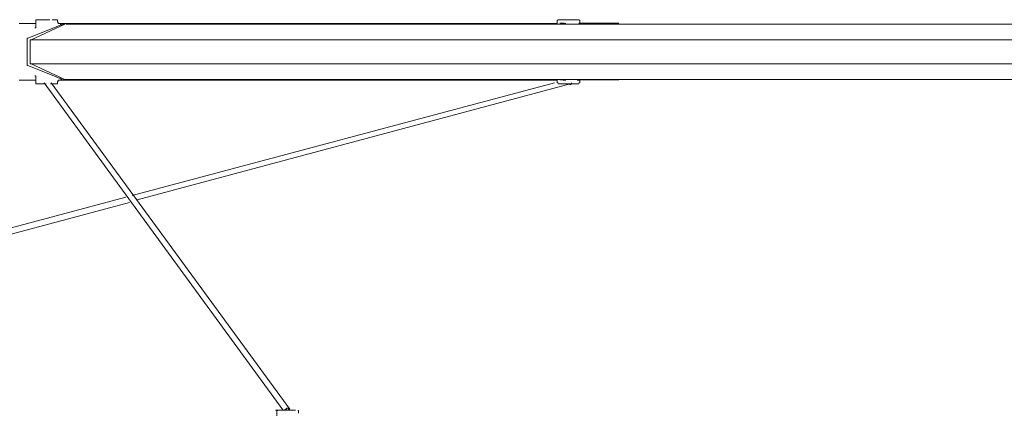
# Model space of a CAD drawing. Header units: millimetres. Extents: x 31.8 to 48.8, y -27.2 to 6.6.
# Tile 18 of 79: x 36.2 to 39.3, y -23.4 to -22.2. Entities that reach past the tile are written whole.
import ezdxf

# ---------------------------------------------------------------- set-up
doc = ezdxf.new("R2010")
doc.units = ezdxf.units.MM
doc.header["$MEASUREMENT"] = 0
doc.layers.add('Livello 1', color=7, linetype='Continuous', lineweight=0)

msp = doc.modelspace()

# ---------------------------------------------------------------- linework, layer by layer
at = {"layer": 'Livello 1', "color": 250, "lineweight": 5, "true_color": 0x1d1d1b}
for points in [[(36.2764, -22.206), (36.2764, -22.206), (36.2256, -22.206), (36.2256, -22.206)], [(36.3275, -22.2218), (36.3275, -22.2218), (36.2525, -22.2509), (36.2525, -22.2509)], [(36.2624, -22.2565), (36.2624, -22.2565), (36.3668, -22.2084), (36.3668, -22.2084)], [(36.2764, -22.1978), (36.2764, -22.1978), (36.2764, -22.2166), (36.2764, -22.2166)], [(36.3516, -22.2114), (36.3516, -22.2114), (36.3275, -22.2218), (36.3275, -22.2218)], [(36.3435, -22.2005), (36.3435, -22.2005), (36.3435, -22.1978), (36.3435, -22.1978)], [(36.3462, -22.2032), (36.3462, -22.2032), (36.3435, -22.2005), (36.3435, -22.2005)], [(36.3516, -22.206), (36.3516, -22.206), (36.3489, -22.206), (36.3489, -22.206)], [(36.3516, -22.206), (36.3516, -22.206), (36.3489, -22.206), (36.3489, -22.206)], [(36.3543, -22.2087), (36.3543, -22.2087), (36.3516, -22.206), (36.3516, -22.206)], [(36.3598, -22.2087), (36.3598, -22.2087), (36.3516, -22.2114), (36.3516, -22.2114)], [(36.3625, -22.206), (36.3625, -22.206), (36.3543, -22.206), (36.3543, -22.206)], [(37.8869, -22.1967), (37.8869, -22.1967), (37.8869, -22.2075), (37.8869, -22.2075)], [(37.9056, -22.2048), (37.9056, -22.2048), (37.8948, -22.2048), (37.8948, -22.2048)], [(37.9054, -22.206), (37.9054, -22.206), (37.9135, -22.206), (37.9135, -22.206)], [(37.9083, -22.2048), (37.9083, -22.2048), (37.9056, -22.2048), (37.9056, -22.2048)], [(37.9564, -22.2048), (37.9564, -22.2048), (37.9539, -22.2048), (37.9539, -22.2048)], [(37.9539, -22.206), (37.9539, -22.206), (37.9566, -22.206), (37.9566, -22.206)], [(37.9564, -22.2048), (37.9564, -22.2048), (37.9564, -22.1967), (37.9564, -22.1967)], [(38.0772, -22.2048), (38.0772, -22.2048), (37.9564, -22.2048), (37.9564, -22.2048)], [(36.2498, -22.2536), (36.2498, -22.2536), (36.2498, -22.3335), (36.2498, -22.3335)], [(36.2597, -22.3281), (36.2597, -22.3281), (36.2597, -22.2592), (36.2597, -22.2592)], [(36.2525, -22.3362), (36.2525, -22.3362), (36.3275, -22.3653), (36.3275, -22.3653)], [(36.3668, -22.3787), (36.3668, -22.3787), (36.2624, -22.3308), (36.2624, -22.3308)], [(36.2764, -22.3708), (36.2764, -22.3708), (36.2764, -22.3893), (36.2764, -22.3893)], [(36.3275, -22.3653), (36.3275, -22.3653), (36.3516, -22.376), (36.3516, -22.376)], [(36.2256, -22.3812), (36.2256, -22.3812), (36.2764, -22.3812), (36.2764, -22.3812)], [(36.3022, -22.3888), (36.3022, -22.3888), (37.0398, -23.3994), (37.0398, -23.3994)], [(37.0614, -23.3969), (37.0614, -23.3969), (36.3239, -22.3888), (36.3239, -22.3888)], [(36.3435, -22.3893), (36.3435, -22.3893), (36.3435, -22.3866), (36.3435, -22.3866)], [(36.3516, -22.376), (36.3516, -22.376), (36.3598, -22.3814), (36.3598, -22.3814)], [(36.3516, -22.3812), (36.3516, -22.3812), (36.3543, -22.3812), (36.3543, -22.3812)], [(36.3543, -22.3812), (36.3543, -22.3812), (36.3625, -22.3812), (36.3625, -22.3812)], [(37.8787, -22.3895), (37.8787, -22.3895), (36.5738, -22.7374), (36.5738, -22.7374)], [(36.5894, -22.7505), (36.5894, -22.7505), (37.9304, -22.3915), (37.9304, -22.3915)], [(37.8869, -22.3775), (37.8869, -22.3775), (37.8869, -22.3879), (37.8869, -22.3879)], [(37.8948, -22.38), (37.8948, -22.38), (37.9056, -22.38), (37.9056, -22.38)], [(37.9056, -22.38), (37.9056, -22.38), (37.9083, -22.38), (37.9083, -22.38)], [(37.9304, -22.3915), (37.9304, -22.3915), (37.9304, -22.3888), (37.9304, -22.3888)], [(37.9566, -22.3812), (37.9566, -22.3812), (37.9485, -22.3812), (37.9485, -22.3812)], [(37.9564, -22.3879), (37.9564, -22.3879), (37.9564, -22.38), (37.9564, -22.38)], [(37.9564, -22.38), (37.9564, -22.38), (38.0772, -22.38), (38.0772, -22.38)], [(36.5548, -22.7428), (36.5548, -22.7428), (34.1136, -23.3964), (34.1136, -23.3964)], [(34.1535, -23.4043), (34.1535, -23.4043), (36.5657, -22.7589), (36.5657, -22.7589)], [(37.0213, -23.4043), (37.0213, -23.4043), (37.0213, -23.4177), (37.0213, -23.4177)], [(37.0883, -23.4098), (37.0883, -23.4098), (37.0883, -23.4043), (37.0883, -23.4043)]]:
    msp.add_open_spline(points, degree=3, dxfattribs=at)
for points, knots in [([(36.2764, -22.2166), (36.2764, -22.2166), (36.2764, -22.2193), (36.2764, -22.2193), (36.2764, -22.2193), (36.2737, -22.2193), (36.2737, -22.2193)], [0, 0, 0, 0, 1, 1, 1, 2, 2, 2, 2]), ([(36.2792, -22.1951), (36.2792, -22.1951), (36.2792, -22.1951), (36.2792, -22.1951), (36.2792, -22.1951), (36.2764, -22.1951), (36.2764, -22.1951), (36.2764, -22.1951), (36.2764, -22.1978), (36.2764, -22.1978)], [0, 0, 0, 0, 1, 1, 1, 2, 2, 2, 3, 3, 3, 3]), ([(36.2792, -22.1951), (36.2792, -22.1951), (36.2792, -22.1951), (36.2792, -22.1951), (36.2792, -22.1951), (36.2819, -22.1951), (36.2819, -22.1951), (36.2819, -22.1951), (36.2873, -22.1951), (36.2873, -22.1951), (36.2873, -22.1951), (36.2981, -22.1951), (36.2981, -22.1951), (36.2981, -22.1951), (36.3114, -22.1951), (36.3114, -22.1951), (36.3114, -22.1951), (36.3196, -22.1951), (36.3196, -22.1951)], [0, 0, 0, 0, 1, 1, 1, 2, 2, 2, 3, 3, 3, 4, 4, 4, 5, 5, 5, 6, 6, 6, 6]), ([(36.3275, -22.1951), (36.3275, -22.1951), (36.3329, -22.1951), (36.3329, -22.1951), (36.3329, -22.1951), (36.3383, -22.1951), (36.3383, -22.1951), (36.3383, -22.1951), (36.341, -22.1951), (36.341, -22.1951)], [0, 0, 0, 0, 1, 1, 1, 2, 2, 2, 3, 3, 3, 3]), ([(36.3435, -22.1978), (36.3435, -22.1978), (36.3435, -22.1978), (36.3435, -22.1978), (36.3435, -22.1978), (36.3435, -22.1951), (36.3435, -22.1951), (36.3435, -22.1951), (36.3408, -22.1951), (36.3408, -22.1951)], [0, 0, 0, 0, 1, 1, 1, 2, 2, 2, 3, 3, 3, 3]), ([(36.3462, -22.2032), (36.3462, -22.2032), (36.3462, -22.206), (36.3462, -22.206), (36.3462, -22.206), (36.3489, -22.206), (36.3489, -22.206), (36.3489, -22.206), (36.3516, -22.206), (36.3516, -22.206)], [0, 0, 0, 0, 1, 1, 1, 2, 2, 2, 3, 3, 3, 3]), ([(36.3516, -22.206), (36.3516, -22.206), (36.3516, -22.206), (36.3516, -22.206), (36.3516, -22.206), (36.3489, -22.206), (36.3489, -22.206)], [0, 0, 0, 0, 1, 1, 1, 2, 2, 2, 2]), ([(36.3543, -22.2087), (36.3543, -22.2087), (36.3543, -22.2087), (36.3543, -22.2087), (36.3543, -22.2087), (36.3543, -22.206), (36.3543, -22.206)], [0, 0, 0, 0, 1, 1, 1, 2, 2, 2, 2]), ([(36.3625, -22.2087), (36.3625, -22.2087), (36.3625, -22.2087), (36.3625, -22.2087), (36.3625, -22.2087), (36.3625, -22.206), (36.3625, -22.206), (36.3625, -22.206), (36.3598, -22.2087), (36.3598, -22.2087)], [0, 0, 0, 0, 1, 1, 1, 2, 2, 2, 3, 3, 3, 3]), ([(37.8864, -22.2057), (37.8864, -22.2057), (37.7496, -22.2057), (37.7496, -22.2057), (37.7496, -22.2057), (37.6155, -22.2057), (37.6155, -22.2057), (37.6155, -22.2057), (37.4841, -22.2057), (37.4841, -22.2057), (37.4841, -22.2057), (37.3552, -22.2057), (37.3552, -22.2057), (37.3552, -22.2057), (37.2267, -22.2057), (37.2267, -22.2057), (37.2267, -22.2057), (37.1007, -22.2057), (37.1007, -22.2057), (37.1007, -22.2057), (36.9799, -22.2057), (36.9799, -22.2057), (36.9799, -22.2057), (36.8594, -22.2057), (36.8594, -22.2057), (36.8594, -22.2057), (36.744, -22.2057), (36.744, -22.2057), (36.744, -22.2057), (36.6311, -22.2057), (36.6311, -22.2057), (36.6311, -22.2057), (36.5212, -22.2057), (36.5212, -22.2057), (36.5212, -22.2057), (36.4142, -22.2057), (36.4142, -22.2057), (36.4142, -22.2057), (36.3631, -22.2057), (36.3631, -22.2057)], [0, 0, 0, 0, 1, 1, 1, 2, 2, 2, 3, 3, 3, 4, 4, 4, 5, 5, 5, 6, 6, 6, 7, 7, 7, 8, 8, 8, 9, 9, 9, 10, 10, 10, 11, 11, 11, 12, 12, 12, 13, 13, 13, 13]), ([(36.3695, -22.2084), (36.3695, -22.2084), (36.4713, -22.2084), (36.4713, -22.2084), (36.4713, -22.2084), (36.5756, -22.2084), (36.5756, -22.2084), (36.5756, -22.2084), (36.6858, -22.2084), (36.6858, -22.2084), (36.6858, -22.2084), (36.7982, -22.2084), (36.7982, -22.2084), (36.7982, -22.2084), (36.9133, -22.2084), (36.9133, -22.2084), (36.9133, -22.2084), (37.0312, -22.2084), (37.0312, -22.2084), (37.0312, -22.2084), (37.1517, -22.2084), (37.1517, -22.2084), (37.1517, -22.2084), (37.275, -22.2084), (37.275, -22.2084), (37.275, -22.2084), (37.401, -22.2084), (37.401, -22.2084), (37.401, -22.2084), (37.5297, -22.2084), (37.5297, -22.2084), (37.5297, -22.2084), (37.6609, -22.2084), (37.6609, -22.2084), (37.6609, -22.2084), (37.792, -22.2084), (37.792, -22.2084), (37.792, -22.2084), (37.9261, -22.2084), (37.9261, -22.2084), (37.9261, -22.2084), (38.0602, -22.2084), (38.0602, -22.2084), (38.0602, -22.2084), (38.1966, -22.2084), (38.1966, -22.2084), (38.1966, -22.2084), (38.3334, -22.2084), (38.3334, -22.2084), (38.3334, -22.2084), (38.47, -22.2084), (38.47, -22.2084), (38.47, -22.2084), (38.6091, -22.2084), (38.6091, -22.2084), (38.6091, -22.2084), (38.7486, -22.2084), (38.7486, -22.2084), (38.7486, -22.2084), (38.8879, -22.2084), (38.8879, -22.2084), (38.8879, -22.2084), (39.0274, -22.2084), (39.0274, -22.2084), (39.0274, -22.2084), (39.1665, -22.2084), (39.1665, -22.2084), (39.1665, -22.2084), (39.3033, -22.2084), (39.3033, -22.2084), (39.3033, -22.2084), (39.4426, -22.2084), (39.4426, -22.2084), (39.4426, -22.2084), (39.5792, -22.2084), (39.5792, -22.2084), (39.5792, -22.2084), (39.7158, -22.2084), (39.7158, -22.2084), (39.7158, -22.2084), (39.8499, -22.2084), (39.8499, -22.2084), (39.8499, -22.2084), (39.9836, -22.2084), (39.9836, -22.2084), (39.9836, -22.2084), (40.115, -22.2084), (40.115, -22.2084), (40.115, -22.2084), (40.2464, -22.2084), (40.2464, -22.2084), (40.2464, -22.2084), (40.3723, -22.2084), (40.3723, -22.2084), (40.3723, -22.2084), (40.4981, -22.2084), (40.4981, -22.2084), (40.4981, -22.2084), (40.6214, -22.2084), (40.6214, -22.2084), (40.6214, -22.2084), (40.7446, -22.2084), (40.7446, -22.2084), (40.7446, -22.2084), (40.8625, -22.2084), (40.8625, -22.2084), (40.8625, -22.2084), (40.9778, -22.2084), (40.9778, -22.2084), (40.9778, -22.2084), (41.0903, -22.2084), (41.0903, -22.2084), (41.0903, -22.2084), (41.1973, -22.2084), (41.1973, -22.2084), (41.1973, -22.2084), (41.3045, -22.2084), (41.3045, -22.2084), (41.3045, -22.2084), (41.4066, -22.2084), (41.4066, -22.2084)], [0, 0, 0, 0, 1, 1, 1, 2, 2, 2, 3, 3, 3, 4, 4, 4, 5, 5, 5, 6, 6, 6, 7, 7, 7, 8, 8, 8, 9, 9, 9, 10, 10, 10, 11, 11, 11, 12, 12, 12, 13, 13, 13, 14, 14, 14, 15, 15, 15, 16, 16, 16, 17, 17, 17, 18, 18, 18, 19, 19, 19, 20, 20, 20, 21, 21, 21, 22, 22, 22, 23, 23, 23, 24, 24, 24, 25, 25, 25, 26, 26, 26, 27, 27, 27, 28, 28, 28, 29, 29, 29, 30, 30, 30, 31, 31, 31, 32, 32, 32, 33, 33, 33, 34, 34, 34, 35, 35, 35, 36, 36, 36, 37, 37, 37, 38, 38, 38, 39, 39, 39, 40, 40, 40, 40]), ([(37.8896, -22.1942), (37.8896, -22.1942), (37.8896, -22.1942), (37.8896, -22.1942), (37.8896, -22.1942), (37.8869, -22.1967), (37.8869, -22.1967)], [0, 0, 0, 0, 1, 1, 1, 2, 2, 2, 2]), ([(37.8896, -22.1951), (37.8896, -22.1951), (37.8923, -22.1951), (37.8923, -22.1951), (37.8923, -22.1951), (37.8977, -22.1951), (37.8977, -22.1951), (37.8977, -22.1951), (37.9054, -22.1951), (37.9054, -22.1951), (37.9054, -22.1951), (37.9189, -22.1951), (37.9189, -22.1951), (37.9189, -22.1951), (37.9297, -22.1951), (37.9297, -22.1951)], [0, 0, 0, 0, 1, 1, 1, 2, 2, 2, 3, 3, 3, 4, 4, 4, 5, 5, 5, 5]), ([(37.9297, -22.1951), (37.9297, -22.1951), (37.9404, -22.1951), (37.9404, -22.1951), (37.9404, -22.1951), (37.9485, -22.1951), (37.9485, -22.1951), (37.9485, -22.1951), (37.9512, -22.1951), (37.9512, -22.1951), (37.9512, -22.1951), (37.9539, -22.1951), (37.9539, -22.1951)], [0, 0, 0, 0, 1, 1, 1, 2, 2, 2, 3, 3, 3, 4, 4, 4, 4]), ([(37.9564, -22.1967), (37.9564, -22.1967), (37.9564, -22.1967), (37.9564, -22.1967), (37.9564, -22.1967), (37.9539, -22.1942), (37.9539, -22.1942)], [0, 0, 0, 0, 1, 1, 1, 2, 2, 2, 2]), ([(36.2525, -22.2509), (36.2525, -22.2509), (36.2525, -22.2509), (36.2525, -22.2509), (36.2525, -22.2509), (36.2498, -22.2509), (36.2498, -22.2509), (36.2498, -22.2509), (36.2498, -22.2536), (36.2498, -22.2536)], [0, 0, 0, 0, 1, 1, 1, 2, 2, 2, 3, 3, 3, 3]), ([(36.2597, -22.2592), (36.2597, -22.2592), (36.2597, -22.2565), (36.2597, -22.2565), (36.2597, -22.2565), (36.2624, -22.2565), (36.2624, -22.2565)], [0, 0, 0, 0, 1, 1, 1, 2, 2, 2, 2]), ([(36.2624, -22.2565), (36.2624, -22.2565), (36.3668, -22.2565), (36.3668, -22.2565), (36.3668, -22.2565), (36.4767, -22.2565), (36.4767, -22.2565), (36.4767, -22.2565), (36.5918, -22.2565), (36.5918, -22.2565), (36.5918, -22.2565), (36.7097, -22.2565), (36.7097, -22.2565), (36.7097, -22.2565), (36.8275, -22.2565), (36.8275, -22.2565), (36.8275, -22.2565), (36.9508, -22.2565), (36.9508, -22.2565), (36.9508, -22.2565), (37.0768, -22.2565), (37.0768, -22.2565), (37.0768, -22.2565), (37.2055, -22.2565), (37.2055, -22.2565), (37.2055, -22.2565), (37.3367, -22.2565), (37.3367, -22.2565), (37.3367, -22.2565), (37.4708, -22.2565), (37.4708, -22.2565), (37.4708, -22.2565), (37.6071, -22.2565), (37.6071, -22.2565), (37.6071, -22.2565), (37.7439, -22.2565), (37.7439, -22.2565), (37.7439, -22.2565), (37.8832, -22.2565), (37.8832, -22.2565), (37.8832, -22.2565), (38.0252, -22.2565), (38.0252, -22.2565), (38.0252, -22.2565), (38.1673, -22.2565), (38.1673, -22.2565), (38.1673, -22.2565), (38.309, -22.2565), (38.309, -22.2565), (38.309, -22.2565), (38.454, -22.2565), (38.454, -22.2565), (38.454, -22.2565), (38.5987, -22.2565), (38.5987, -22.2565), (38.5987, -22.2565), (38.7432, -22.2565), (38.7432, -22.2565), (38.7432, -22.2565), (38.8879, -22.2565), (38.8879, -22.2565), (38.8879, -22.2565), (39.0326, -22.2565), (39.0326, -22.2565), (39.0326, -22.2565), (39.1773, -22.2565), (39.1773, -22.2565), (39.1773, -22.2565), (39.3221, -22.2565), (39.3221, -22.2565), (39.3221, -22.2565), (39.4666, -22.2565), (39.4666, -22.2565), (39.4666, -22.2565), (39.6088, -22.2565), (39.6088, -22.2565), (39.6088, -22.2565), (39.7506, -22.2565), (39.7506, -22.2565), (39.7506, -22.2565), (39.8899, -22.2565), (39.8899, -22.2565), (39.8899, -22.2565), (40.0294, -22.2565), (40.0294, -22.2565), (40.0294, -22.2565), (40.1685, -22.2565), (40.1685, -22.2565), (40.1685, -22.2565), (40.3026, -22.2565), (40.3026, -22.2565), (40.3026, -22.2565), (40.4365, -22.2565), (40.4365, -22.2565), (40.4365, -22.2565), (40.5678, -22.2565), (40.5678, -22.2565), (40.5678, -22.2565), (40.6965, -22.2565), (40.6965, -22.2565), (40.6965, -22.2565), (40.8223, -22.2565), (40.8223, -22.2565), (40.8223, -22.2565), (40.9456, -22.2565), (40.9456, -22.2565), (40.9456, -22.2565), (41.0661, -22.2565), (41.0661, -22.2565), (41.0661, -22.2565), (41.184, -22.2565), (41.184, -22.2565), (41.184, -22.2565), (41.2966, -22.2565), (41.2966, -22.2565), (41.2966, -22.2565), (41.4066, -22.2565), (41.4066, -22.2565), (41.4066, -22.2565), (41.5136, -22.2565), (41.5136, -22.2565)], [0, 0, 0, 0, 1, 1, 1, 2, 2, 2, 3, 3, 3, 4, 4, 4, 5, 5, 5, 6, 6, 6, 7, 7, 7, 8, 8, 8, 9, 9, 9, 10, 10, 10, 11, 11, 11, 12, 12, 12, 13, 13, 13, 14, 14, 14, 15, 15, 15, 16, 16, 16, 17, 17, 17, 18, 18, 18, 19, 19, 19, 20, 20, 20, 21, 21, 21, 22, 22, 22, 23, 23, 23, 24, 24, 24, 25, 25, 25, 26, 26, 26, 27, 27, 27, 28, 28, 28, 29, 29, 29, 30, 30, 30, 31, 31, 31, 32, 32, 32, 33, 33, 33, 34, 34, 34, 35, 35, 35, 36, 36, 36, 37, 37, 37, 38, 38, 38, 39, 39, 39, 40, 40, 40, 40]), ([(36.2498, -22.3335), (36.2498, -22.3335), (36.2498, -22.3335), (36.2498, -22.3335), (36.2498, -22.3335), (36.2498, -22.3362), (36.2498, -22.3362), (36.2498, -22.3362), (36.2525, -22.3362), (36.2525, -22.3362)], [0, 0, 0, 0, 1, 1, 1, 2, 2, 2, 3, 3, 3, 3]), ([(36.2624, -22.3308), (36.2624, -22.3308), (36.2624, -22.3308), (36.2624, -22.3308), (36.2624, -22.3308), (36.2597, -22.3308), (36.2597, -22.3308), (36.2597, -22.3308), (36.2597, -22.3281), (36.2597, -22.3281)], [0, 0, 0, 0, 1, 1, 1, 2, 2, 2, 3, 3, 3, 3]), ([(41.5136, -22.3308), (41.5136, -22.3308), (41.4066, -22.3308), (41.4066, -22.3308), (41.4066, -22.3308), (41.2966, -22.3308), (41.2966, -22.3308), (41.2966, -22.3308), (41.184, -22.3308), (41.184, -22.3308), (41.184, -22.3308), (41.0661, -22.3308), (41.0661, -22.3308), (41.0661, -22.3308), (40.9456, -22.3308), (40.9456, -22.3308), (40.9456, -22.3308), (40.8223, -22.3308), (40.8223, -22.3308), (40.8223, -22.3308), (40.6965, -22.3308), (40.6965, -22.3308), (40.6965, -22.3308), (40.5678, -22.3308), (40.5678, -22.3308), (40.5678, -22.3308), (40.4365, -22.3308), (40.4365, -22.3308), (40.4365, -22.3308), (40.3026, -22.3308), (40.3026, -22.3308), (40.3026, -22.3308), (40.1685, -22.3308), (40.1685, -22.3308), (40.1685, -22.3308), (40.0294, -22.3308), (40.0294, -22.3308), (40.0294, -22.3308), (39.8899, -22.3308), (39.8899, -22.3308), (39.8899, -22.3308), (39.7506, -22.3308), (39.7506, -22.3308), (39.7506, -22.3308), (39.6088, -22.3308), (39.6088, -22.3308), (39.6088, -22.3308), (39.4666, -22.3308), (39.4666, -22.3308), (39.4666, -22.3308), (39.3221, -22.3308), (39.3221, -22.3308), (39.3221, -22.3308), (39.1773, -22.3308), (39.1773, -22.3308), (39.1773, -22.3308), (39.0326, -22.3308), (39.0326, -22.3308), (39.0326, -22.3308), (38.8879, -22.3308), (38.8879, -22.3308), (38.8879, -22.3308), (38.7432, -22.3308), (38.7432, -22.3308), (38.7432, -22.3308), (38.5987, -22.3308), (38.5987, -22.3308), (38.5987, -22.3308), (38.454, -22.3308), (38.454, -22.3308), (38.454, -22.3308), (38.309, -22.3308), (38.309, -22.3308), (38.309, -22.3308), (38.1673, -22.3308), (38.1673, -22.3308), (38.1673, -22.3308), (38.0252, -22.3308), (38.0252, -22.3308), (38.0252, -22.3308), (37.8832, -22.3308), (37.8832, -22.3308), (37.8832, -22.3308), (37.7439, -22.3308), (37.7439, -22.3308), (37.7439, -22.3308), (37.6071, -22.3308), (37.6071, -22.3308), (37.6071, -22.3308), (37.4708, -22.3308), (37.4708, -22.3308), (37.4708, -22.3308), (37.3367, -22.3308), (37.3367, -22.3308), (37.3367, -22.3308), (37.2055, -22.3308), (37.2055, -22.3308), (37.2055, -22.3308), (37.0768, -22.3308), (37.0768, -22.3308), (37.0768, -22.3308), (36.9508, -22.3308), (36.9508, -22.3308), (36.9508, -22.3308), (36.8275, -22.3308), (36.8275, -22.3308), (36.8275, -22.3308), (36.7097, -22.3308), (36.7097, -22.3308), (36.7097, -22.3308), (36.5918, -22.3308), (36.5918, -22.3308), (36.5918, -22.3308), (36.4767, -22.3308), (36.4767, -22.3308), (36.4767, -22.3308), (36.3668, -22.3308), (36.3668, -22.3308), (36.3668, -22.3308), (36.2624, -22.3308), (36.2624, -22.3308)], [0, 0, 0, 0, 1, 1, 1, 2, 2, 2, 3, 3, 3, 4, 4, 4, 5, 5, 5, 6, 6, 6, 7, 7, 7, 8, 8, 8, 9, 9, 9, 10, 10, 10, 11, 11, 11, 12, 12, 12, 13, 13, 13, 14, 14, 14, 15, 15, 15, 16, 16, 16, 17, 17, 17, 18, 18, 18, 19, 19, 19, 20, 20, 20, 21, 21, 21, 22, 22, 22, 23, 23, 23, 24, 24, 24, 25, 25, 25, 26, 26, 26, 27, 27, 27, 28, 28, 28, 29, 29, 29, 30, 30, 30, 31, 31, 31, 32, 32, 32, 33, 33, 33, 34, 34, 34, 35, 35, 35, 36, 36, 36, 37, 37, 37, 38, 38, 38, 39, 39, 39, 40, 40, 40, 40]), ([(36.2737, -22.3681), (36.2737, -22.3681), (36.2737, -22.3681), (36.2737, -22.3681), (36.2737, -22.3681), (36.2764, -22.3681), (36.2764, -22.3681), (36.2764, -22.3681), (36.2764, -22.3708), (36.2764, -22.3708)], [0, 0, 0, 0, 1, 1, 1, 2, 2, 2, 3, 3, 3, 3]), ([(36.2764, -22.3893), (36.2764, -22.3893), (36.2764, -22.3893), (36.2764, -22.3893), (36.2764, -22.3893), (36.2764, -22.392), (36.2764, -22.392), (36.2764, -22.392), (36.2792, -22.392), (36.2792, -22.392)], [0, 0, 0, 0, 1, 1, 1, 2, 2, 2, 3, 3, 3, 3]), ([(36.309, -22.392), (36.309, -22.392), (36.2981, -22.392), (36.2981, -22.392), (36.2981, -22.392), (36.2873, -22.392), (36.2873, -22.392), (36.2873, -22.392), (36.2819, -22.392), (36.2819, -22.392), (36.2819, -22.392), (36.2792, -22.392), (36.2792, -22.392)], [0, 0, 0, 0, 1, 1, 1, 2, 2, 2, 3, 3, 3, 4, 4, 4, 4]), ([(36.341, -22.392), (36.341, -22.392), (36.3383, -22.392), (36.3383, -22.392), (36.3383, -22.392), (36.3329, -22.392), (36.3329, -22.392), (36.3329, -22.392), (36.3223, -22.392), (36.3223, -22.392)], [0, 0, 0, 0, 1, 1, 1, 2, 2, 2, 3, 3, 3, 3]), ([(36.3408, -22.392), (36.3408, -22.392), (36.3408, -22.392), (36.3408, -22.392), (36.3408, -22.392), (36.3435, -22.392), (36.3435, -22.392), (36.3435, -22.392), (36.3435, -22.3893), (36.3435, -22.3893)], [0, 0, 0, 0, 1, 1, 1, 2, 2, 2, 3, 3, 3, 3]), ([(36.3435, -22.3866), (36.3435, -22.3866), (36.3435, -22.3866), (36.3435, -22.3866), (36.3435, -22.3866), (36.3462, -22.3839), (36.3462, -22.3839)], [0, 0, 0, 0, 1, 1, 1, 2, 2, 2, 2]), ([(36.3462, -22.3839), (36.3462, -22.3839), (36.3462, -22.3812), (36.3462, -22.3812), (36.3462, -22.3812), (36.3489, -22.3812), (36.3489, -22.3812)], [0, 0, 0, 0, 1, 1, 1, 2, 2, 2, 2]), ([(36.3489, -22.3812), (36.3489, -22.3812), (36.3489, -22.3812), (36.3489, -22.3812), (36.3489, -22.3812), (36.3516, -22.3812), (36.3516, -22.3812)], [0, 0, 0, 0, 1, 1, 1, 2, 2, 2, 2]), ([(36.3598, -22.3814), (36.3598, -22.3814), (36.3598, -22.3814), (36.3598, -22.3814), (36.3598, -22.3814), (36.3625, -22.3814), (36.3625, -22.3814), (36.3625, -22.3814), (36.3625, -22.3787), (36.3625, -22.3787)], [0, 0, 0, 0, 1, 1, 1, 2, 2, 2, 3, 3, 3, 3]), ([(36.3631, -22.3812), (36.3631, -22.3812), (36.4142, -22.3812), (36.4142, -22.3812), (36.4142, -22.3812), (36.5212, -22.3812), (36.5212, -22.3812), (36.5212, -22.3812), (36.6311, -22.3812), (36.6311, -22.3812), (36.6311, -22.3812), (36.744, -22.3812), (36.744, -22.3812), (36.744, -22.3812), (36.8594, -22.3812), (36.8594, -22.3812), (36.8594, -22.3812), (36.9799, -22.3812), (36.9799, -22.3812), (36.9799, -22.3812), (37.1007, -22.3812), (37.1007, -22.3812), (37.1007, -22.3812), (37.2267, -22.3812), (37.2267, -22.3812), (37.2267, -22.3812), (37.3552, -22.3812), (37.3552, -22.3812), (37.3552, -22.3812), (37.4841, -22.3812), (37.4841, -22.3812), (37.4841, -22.3812), (37.6155, -22.3812), (37.6155, -22.3812), (37.6155, -22.3812), (37.7496, -22.3812), (37.7496, -22.3812), (37.7496, -22.3812), (37.8864, -22.3812), (37.8864, -22.3812)], [0, 0, 0, 0, 1, 1, 1, 2, 2, 2, 3, 3, 3, 4, 4, 4, 5, 5, 5, 6, 6, 6, 7, 7, 7, 8, 8, 8, 9, 9, 9, 10, 10, 10, 11, 11, 11, 12, 12, 12, 13, 13, 13, 13]), ([(36.3668, -22.3787), (36.3668, -22.3787), (36.4713, -22.3787), (36.4713, -22.3787), (36.4713, -22.3787), (36.5756, -22.3787), (36.5756, -22.3787), (36.5756, -22.3787), (36.6858, -22.3787), (36.6858, -22.3787), (36.6858, -22.3787), (36.7955, -22.3787), (36.7955, -22.3787), (36.7955, -22.3787), (36.9133, -22.3787), (36.9133, -22.3787), (36.9133, -22.3787), (37.0312, -22.3787), (37.0312, -22.3787), (37.0312, -22.3787), (37.1517, -22.3787), (37.1517, -22.3787), (37.1517, -22.3787), (37.275, -22.3787), (37.275, -22.3787), (37.275, -22.3787), (37.401, -22.3787), (37.401, -22.3787), (37.401, -22.3787), (37.5297, -22.3787), (37.5297, -22.3787), (37.5297, -22.3787), (37.6581, -22.3787), (37.6581, -22.3787), (37.6581, -22.3787), (37.7893, -22.3787), (37.7893, -22.3787), (37.7893, -22.3787), (37.9234, -22.3787), (37.9234, -22.3787), (37.9234, -22.3787), (38.0602, -22.3787), (38.0602, -22.3787), (38.0602, -22.3787), (38.1966, -22.3787), (38.1966, -22.3787), (38.1966, -22.3787), (38.3334, -22.3787), (38.3334, -22.3787), (38.3334, -22.3787), (38.47, -22.3787), (38.47, -22.3787), (38.47, -22.3787), (38.6091, -22.3787), (38.6091, -22.3787), (38.6091, -22.3787), (38.7486, -22.3787), (38.7486, -22.3787), (38.7486, -22.3787), (38.8879, -22.3787), (38.8879, -22.3787), (38.8879, -22.3787), (39.0274, -22.3787), (39.0274, -22.3787), (39.0274, -22.3787), (39.1665, -22.3787), (39.1665, -22.3787), (39.1665, -22.3787), (39.3033, -22.3787), (39.3033, -22.3787), (39.3033, -22.3787), (39.4426, -22.3787), (39.4426, -22.3787), (39.4426, -22.3787), (39.5792, -22.3787), (39.5792, -22.3787), (39.5792, -22.3787), (39.7158, -22.3787), (39.7158, -22.3787), (39.7158, -22.3787), (39.8499, -22.3787), (39.8499, -22.3787), (39.8499, -22.3787), (39.9836, -22.3787), (39.9836, -22.3787), (39.9836, -22.3787), (40.115, -22.3787), (40.115, -22.3787), (40.115, -22.3787), (40.2464, -22.3787), (40.2464, -22.3787), (40.2464, -22.3787), (40.3748, -22.3787), (40.3748, -22.3787), (40.3748, -22.3787), (40.5008, -22.3787), (40.5008, -22.3787), (40.5008, -22.3787), (40.6241, -22.3787), (40.6241, -22.3787), (40.6241, -22.3787), (40.7446, -22.3787), (40.7446, -22.3787), (40.7446, -22.3787), (40.8625, -22.3787), (40.8625, -22.3787), (40.8625, -22.3787), (40.9778, -22.3787), (40.9778, -22.3787), (40.9778, -22.3787), (41.0903, -22.3787), (41.0903, -22.3787), (41.0903, -22.3787), (41.2, -22.3787), (41.2, -22.3787), (41.2, -22.3787), (41.3045, -22.3787), (41.3045, -22.3787), (41.3045, -22.3787), (41.4066, -22.3787), (41.4066, -22.3787)], [0, 0, 0, 0, 1, 1, 1, 2, 2, 2, 3, 3, 3, 4, 4, 4, 5, 5, 5, 6, 6, 6, 7, 7, 7, 8, 8, 8, 9, 9, 9, 10, 10, 10, 11, 11, 11, 12, 12, 12, 13, 13, 13, 14, 14, 14, 15, 15, 15, 16, 16, 16, 17, 17, 17, 18, 18, 18, 19, 19, 19, 20, 20, 20, 21, 21, 21, 22, 22, 22, 23, 23, 23, 24, 24, 24, 25, 25, 25, 26, 26, 26, 27, 27, 27, 28, 28, 28, 29, 29, 29, 30, 30, 30, 31, 31, 31, 32, 32, 32, 33, 33, 33, 34, 34, 34, 35, 35, 35, 36, 36, 36, 37, 37, 37, 38, 38, 38, 39, 39, 39, 40, 40, 40, 40]), ([(37.8869, -22.3879), (37.8869, -22.3879), (37.8869, -22.3879), (37.8869, -22.3879), (37.8869, -22.3879), (37.8896, -22.3906), (37.8896, -22.3906)], [0, 0, 0, 0, 1, 1, 1, 2, 2, 2, 2]), ([(37.9297, -22.392), (37.9297, -22.392), (37.9189, -22.392), (37.9189, -22.392), (37.9189, -22.392), (37.9054, -22.392), (37.9054, -22.392), (37.9054, -22.392), (37.8977, -22.392), (37.8977, -22.392), (37.8977, -22.392), (37.8923, -22.392), (37.8923, -22.392), (37.8923, -22.392), (37.8896, -22.392), (37.8896, -22.392)], [0, 0, 0, 0, 1, 1, 1, 2, 2, 2, 3, 3, 3, 4, 4, 4, 5, 5, 5, 5]), ([(37.9135, -22.3812), (37.9135, -22.3812), (37.9135, -22.3812), (37.9135, -22.3812), (37.9135, -22.3812), (37.9054, -22.3812), (37.9054, -22.3812)], [0, 0, 0, 0, 1, 1, 1, 2, 2, 2, 2]), ([(37.9293, -22.3945), (37.9293, -22.3945), (37.9293, -22.3945), (37.9293, -22.3945), (37.9293, -22.3945), (37.9266, -22.3945), (37.9266, -22.3945), (37.9266, -22.3945), (37.9239, -22.392), (37.9239, -22.392), (37.9239, -22.392), (37.9212, -22.392), (37.9212, -22.392)], [0, 0, 0, 0, 1, 1, 1, 2, 2, 2, 3, 3, 3, 4, 4, 4, 4]), ([(37.9539, -22.392), (37.9539, -22.392), (37.9512, -22.392), (37.9512, -22.392), (37.9512, -22.392), (37.9485, -22.392), (37.9485, -22.392), (37.9485, -22.392), (37.9404, -22.392), (37.9404, -22.392), (37.9404, -22.392), (37.9297, -22.392), (37.9297, -22.392)], [0, 0, 0, 0, 1, 1, 1, 2, 2, 2, 3, 3, 3, 4, 4, 4, 4]), ([(37.9539, -22.3906), (37.9539, -22.3906), (37.9539, -22.3906), (37.9539, -22.3906), (37.9539, -22.3906), (37.9564, -22.3879), (37.9564, -22.3879)], [0, 0, 0, 0, 1, 1, 1, 2, 2, 2, 2]), ([(37.0167, -23.4), (37.0167, -23.4), (37.0167, -23.4), (37.0167, -23.4), (37.0167, -23.4), (37.0219, -23.4), (37.0219, -23.4), (37.0219, -23.4), (37.0274, -23.4), (37.0274, -23.4), (37.0274, -23.4), (37.038, -23.4), (37.038, -23.4), (37.038, -23.4), (37.0515, -23.4), (37.0515, -23.4), (37.0515, -23.4), (37.0621, -23.4), (37.0621, -23.4), (37.0621, -23.4), (37.073, -23.4), (37.073, -23.4), (37.073, -23.4), (37.0784, -23.4), (37.0784, -23.4)], [0, 0, 0, 0, 1, 1, 1, 2, 2, 2, 3, 3, 3, 4, 4, 4, 5, 5, 5, 6, 6, 6, 7, 7, 7, 8, 8, 8, 8]), ([(37.024, -23.4016), (37.024, -23.4016), (37.024, -23.4016), (37.024, -23.4016), (37.024, -23.4016), (37.0213, -23.4016), (37.0213, -23.4016), (37.0213, -23.4016), (37.0213, -23.4043), (37.0213, -23.4043)], [0, 0, 0, 0, 1, 1, 1, 2, 2, 2, 3, 3, 3, 3]), ([(37.0531, -23.3942), (37.0531, -23.3942), (37.0531, -23.3942), (37.0531, -23.3942), (37.0531, -23.3942), (37.0508, -23.3942), (37.0508, -23.3942), (37.0508, -23.3942), (37.0508, -23.3969), (37.0508, -23.3969), (37.0508, -23.3969), (37.0481, -23.3969), (37.0481, -23.3969), (37.0481, -23.3969), (37.0454, -23.3994), (37.0454, -23.3994)], [0, 0, 0, 0, 1, 1, 1, 2, 2, 2, 3, 3, 3, 4, 4, 4, 5, 5, 5, 5]), ([(37.0612, -23.3969), (37.0612, -23.3969), (37.0612, -23.3969), (37.0612, -23.3969), (37.0612, -23.3969), (37.0585, -23.3969), (37.0585, -23.3969), (37.0585, -23.3969), (37.056, -23.3942), (37.056, -23.3942), (37.056, -23.3942), (37.0531, -23.3942), (37.0531, -23.3942)], [0, 0, 0, 0, 1, 1, 1, 2, 2, 2, 3, 3, 3, 4, 4, 4, 4]), ([(37.0883, -23.4043), (37.0883, -23.4043), (37.0883, -23.4043), (37.0883, -23.4043), (37.0883, -23.4043), (37.0883, -23.4016), (37.0883, -23.4016), (37.0883, -23.4016), (37.0856, -23.4016), (37.0856, -23.4016)], [0, 0, 0, 0, 1, 1, 1, 2, 2, 2, 3, 3, 3, 3])]:
    msp.add_open_spline(points, degree=3, knots=knots, dxfattribs=at)

doc.saveas('drawing.dxf')
